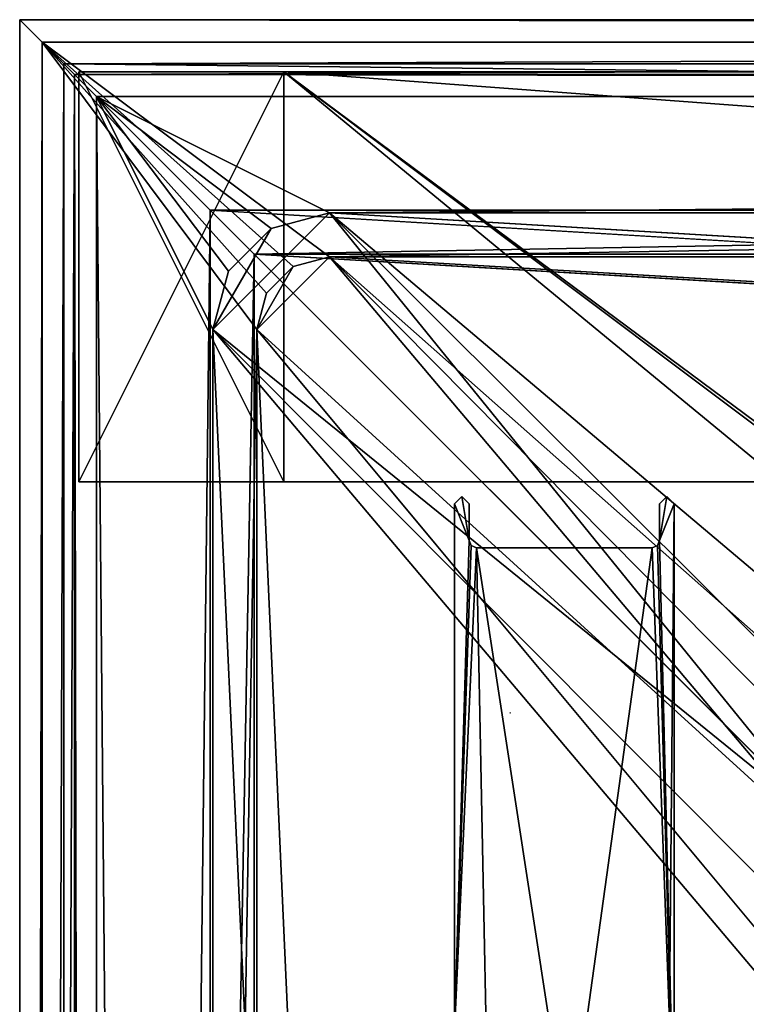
# Model space of a CAD drawing. Header units: metres. Extents: x -904 to 0, y -908 to 0.
# Tile 64 of 152: x -904 to -854, y -67 to 0. Entities that reach past the tile are written whole.
import ezdxf

# ---------------------------------------------------------------- set-up
doc = ezdxf.new("R2010")
doc.units = ezdxf.units.M

msp = doc.modelspace()

# ---------------------------------------------------------------- linework, layer by layer
at = {"layer": 'None'}
for points in [[(-885.9776, -3.567204, 2050.059814), (-899.9776, -3.567271, 2050.059814), (-899.977478, -31.56727, 2050.059814)], [(-899.977478, -3.567271, 176.059662), (-899.9776, -3.567271, 2050.059814), (-885.9776, -3.567204, 2050.059814)], [(-899.977478, -31.56727, 2050.059814), (-899.9776, -3.567271, 2050.059814), (-899.977478, -3.567271, 176.059662)], [(-885.977478, -31.567202, 2050.059814), (-885.9776, -3.567204, 2050.059814), (-899.977478, -31.56727, 2050.059814)], [(-899.977478, -3.567271, 176.059662), (-885.977478, -3.567204, 176.059662), (-885.977478, -31.567202, 176.059662)], [(-899.977478, -3.567271, 176.059662), (-885.9776, -3.567204, 2050.059814), (-885.977478, -3.567204, 176.059662)], [(-899.977478, -31.56727, 176.059662), (-899.977478, -31.56727, 2050.059814), (-899.977478, -3.567271, 176.059662)], [(-899.977478, -31.56727, 176.059662), (-899.977478, -3.567271, 176.059662), (-885.977478, -31.567202, 176.059662)], [(-885.9776, -3.567204, 2063.059814), (-239.308899, -51.564125, 2063.059814), (-25.973949, -3.563107, 2063.059814)], [(-885.9776, -3.567204, 2050.059814), (-25.973949, -3.563107, 2050.059814), (-885.977478, -3.567204, 176.059662)], [(-885.9776, -3.567204, 2063.059814), (-25.973949, -3.563107, 2063.059814), (-885.9776, -3.567204, 2050.059814)], [(-25.973949, -3.563107, 2063.059814), (-25.973949, -3.563107, 2050.059814), (-885.9776, -3.567204, 2050.059814)], [(-885.9776, -3.567204, 2063.059814), (-885.9776, -3.567204, 2050.059814), (-885.977478, -31.567202, 2063.059814)], [(-885.9776, -3.567204, 2050.059814), (-885.977478, -31.567202, 2050.059814), (-885.977478, -31.567202, 2063.059814)], [(-847.560364, -32.409554, 2063.059814), (-843.492188, -35.081711, 2063.059814), (-885.9776, -3.567204, 2063.059814)], [(-843.492188, -35.081711, 2063.059814), (-239.308899, -51.564125, 2063.059814), (-885.9776, -3.567204, 2063.059814)], [(-885.977478, -31.567202, 2063.059814), (-851.977478, -31.567036, 2063.059814), (-885.9776, -3.567204, 2063.059814)], [(-851.977478, -31.567036, 2063.059814), (-847.560364, -32.409554, 2063.059814), (-885.9776, -3.567204, 2063.059814)], [(-25.973949, -3.563107, 163.059692), (-239.308899, -51.564125, 163.059692), (-885.977478, -3.567204, 163.059692)], [(-885.977478, -3.567204, 163.059692), (-885.977478, -3.567204, 176.059662), (-25.973949, -3.563107, 163.059692)], [(-885.977478, -3.567204, 176.059662), (-25.973949, -3.563107, 176.059692), (-25.973949, -3.563107, 163.059692)], [(-885.977478, -3.567204, 176.059662), (-25.973949, -3.563107, 2050.059814), (-25.973949, -3.563107, 176.059692)], [(-239.308899, -51.564125, 163.059692), (-843.492188, -35.081711, 163.059692), (-885.977478, -3.567204, 163.059692)], [(-885.977478, -3.567204, 163.059692), (-843.492188, -35.081711, 163.059692), (-847.560364, -32.409554, 163.059692)], [(-847.560364, -32.409554, 163.059692), (-851.977478, -31.567036, 163.059692), (-885.977478, -3.567204, 163.059692)], [(-851.977478, -31.567036, 163.059692), (-885.977478, -31.567202, 163.059692), (-885.977478, -3.567204, 163.059692)], [(-885.977478, -31.567202, 163.059692), (-885.977478, -31.567202, 176.059662), (-885.977478, -3.567204, 163.059692)], [(-885.977478, -31.567202, 176.059662), (-885.977478, -3.567204, 176.059662), (-885.977478, -3.567204, 163.059692)], [(-885.977478, -31.567202, 2050.059814), (-899.977478, -31.56727, 2050.059814), (-885.977478, -31.567202, 176.059662)], [(-899.977478, -31.56727, 2050.059814), (-899.977478, -31.56727, 176.059662), (-885.977478, -31.567202, 176.059662)], [(-885.977478, -31.567202, 2063.059814), (-885.977478, -31.567202, 2050.059814), (-851.977478, -31.567036, 2063.059814)], [(-885.977478, -31.567202, 2050.059814), (-885.977478, -31.567202, 176.059662), (-851.977478, -31.567036, 2063.059814)], [(-851.977478, -31.567036, 2063.059814), (-885.977478, -31.567202, 176.059662), (-851.977478, -31.567036, 163.059692)], [(-885.977478, -31.567202, 176.059662), (-885.977478, -31.567202, 163.059692), (-851.977478, -31.567036, 163.059692)]]:
    msp.add_3dface(points, dxfattribs=at)
at = {"layer": 'None0'}
for points in [[(-873.320862, -35.56794, 2063.059814), (-873.820862, -32.569912, 2063.059814), (-874.320862, -33.06794, 2063.059814)], [(-874.320862, -33.06794, 2063.059814), (-873.820862, -32.569912, 2063.059814), (-874.320862, -33.06794, 163.059708)], [(-873.820862, -32.569912, 2063.059814), (-873.820862, -32.569912, 163.059708), (-874.320862, -33.06794, 163.059708)], [(-873.320862, -35.56794, 163.059708), (-874.320862, -33.06794, 163.059708), (-873.820862, -32.569912, 163.059708)], [(-873.320862, -35.56794, 2063.059814), (-873.320862, -33.06794, 2063.059814), (-873.820862, -32.569912, 2063.059814)], [(-873.820862, -32.569912, 2063.059814), (-873.320862, -33.06794, 2063.059814), (-873.820862, -32.569912, 163.059708)], [(-873.320862, -33.06794, 2063.059814), (-873.320862, -33.06794, 163.059708), (-873.820862, -32.569912, 163.059708)], [(-873.820862, -32.569912, 163.059708), (-873.320862, -33.06794, 163.059708), (-873.320862, -35.56794, 163.059708)], [(-859.320862, -33.06794, 2063.059814), (-859.820862, -32.569912, 2063.059814), (-860.320862, -35.56794, 2063.059814)], [(-860.320862, -35.56794, 2063.059814), (-859.820862, -32.569912, 2063.059814), (-860.320862, -33.06794, 2063.059814)], [(-860.320862, -33.06794, 2063.059814), (-859.820862, -32.569912, 2063.059814), (-860.320862, -33.06794, 163.059708)], [(-859.820862, -32.569912, 2063.059814), (-859.820862, -32.569912, 163.059708), (-860.320862, -33.06794, 163.059708)], [(-860.320862, -33.06794, 163.059708), (-859.820862, -32.569912, 163.059708), (-860.320862, -35.56794, 163.059708)], [(-859.820862, -32.569912, 163.059708), (-859.320862, -33.06794, 163.059708), (-860.320862, -35.56794, 163.059708)], [(-859.820862, -32.569912, 2063.059814), (-859.320862, -33.06794, 2063.059814), (-859.820862, -32.569912, 163.059708)], [(-859.320862, -33.06794, 2063.059814), (-859.320862, -33.06794, 163.059708), (-859.820862, -32.569912, 163.059708)], [(-874.320862, -69.109764, 2063.059814), (-873.320862, -35.56794, 2063.059814), (-874.320862, -33.06794, 2063.059814)], [(-874.320862, -69.109764, 163.059708), (-874.320862, -69.109764, 2063.059814), (-874.320862, -33.06794, 163.059708)], [(-874.320862, -69.109764, 2063.059814), (-874.320862, -33.06794, 2063.059814), (-874.320862, -33.06794, 163.059708)], [(-874.320862, -69.109764, 163.059708), (-874.320862, -33.06794, 163.059708), (-873.320862, -35.56794, 163.059708)], [(-873.320862, -33.06794, 2063.059814), (-873.320862, -35.56794, 2063.059814), (-873.320862, -33.06794, 163.059708)], [(-873.320862, -35.56794, 2063.059814), (-873.320862, -35.56794, 163.059708), (-873.320862, -33.06794, 163.059708)], [(-859.320862, -77.107582, 2063.059814), (-859.320862, -33.06794, 2063.059814), (-860.320862, -35.56794, 2063.059814)], [(-860.320862, -35.56794, 163.059708), (-860.320862, -35.56794, 2063.059814), (-860.320862, -33.06794, 163.059708)], [(-860.320862, -35.56794, 2063.059814), (-860.320862, -33.06794, 2063.059814), (-860.320862, -33.06794, 163.059708)], [(-860.320862, -35.56794, 163.059708), (-859.320862, -33.06794, 163.059708), (-859.320862, -77.107582, 163.119003)], [(-859.320862, -77.107582, 2034.404419), (-859.738831, -77.107582, 191.83049), (-859.320862, -33.06794, 163.059708)], [(-859.320862, -33.06794, 163.059708), (-859.738831, -77.107582, 191.83049), (-859.320862, -77.107582, 189.423004)], [(-859.320862, -77.107582, 2063.059814), (-859.320862, -77.107582, 2059.022949), (-859.320862, -33.06794, 2063.059814)], [(-859.320862, -77.107582, 2059.022949), (-859.320862, -77.107582, 2058.175293), (-859.320862, -33.06794, 2063.059814)], [(-859.320862, -33.06794, 2063.059814), (-859.320862, -77.107582, 2058.175293), (-859.320862, -77.107582, 2037.544434)], [(-859.320862, -77.107582, 2037.544434), (-859.320862, -77.107582, 2035.85498), (-859.320862, -33.06794, 2063.059814)], [(-859.320862, -77.107582, 2035.85498), (-859.320862, -77.107582, 2034.404419), (-859.320862, -33.06794, 2063.059814)], [(-859.320862, -33.06794, 2063.059814), (-859.320862, -77.107582, 2034.404419), (-859.320862, -33.06794, 163.059708)], [(-859.320862, -77.107582, 189.423004), (-859.320862, -77.107582, 188.574921), (-859.320862, -33.06794, 163.059708)], [(-859.320862, -77.107582, 188.574921), (-859.320862, -77.107582, 167.944183), (-859.320862, -33.06794, 163.059708)], [(-859.320862, -33.06794, 163.059708), (-859.320862, -77.107582, 167.944183), (-859.320862, -77.107582, 166.25499)], [(-859.320862, -77.107582, 166.25499), (-859.320862, -77.107582, 163.119003), (-859.320862, -33.06794, 163.059708)], [(-873.173767, -35.920864, 2063.059814), (-873.320862, -35.56794, 2063.059814), (-874.320862, -69.109764, 2063.059814)], [(-873.174011, -35.920586, 163.059708), (-874.320862, -69.109764, 163.059708), (-873.320862, -35.56794, 163.059708)], [(-873.320862, -35.56794, 2063.059814), (-873.173767, -35.920864, 2063.059814), (-873.320862, -35.56794, 163.059708)], [(-873.173767, -35.920864, 2063.059814), (-873.174011, -35.920586, 163.059708), (-873.320862, -35.56794, 163.059708)], [(-860.468201, -35.921143, 163.059708), (-860.467896, -35.920864, 2063.059814), (-860.320862, -35.56794, 2063.059814)], [(-860.320862, -35.56794, 2063.059814), (-860.320862, -35.56794, 163.059708), (-860.468201, -35.921143, 163.059708)], [(-859.320862, -77.107582, 163.119003), (-860.468201, -35.921143, 163.059708), (-860.320862, -35.56794, 163.059708)], [(-860.320862, -35.56794, 2063.059814), (-860.467896, -35.920864, 2063.059814), (-859.320862, -77.107582, 2063.059814)], [(-874.320862, -69.109764, 163.059708), (-873.174011, -35.920586, 163.059708), (-872.820862, -36.06794, 163.059708)], [(-872.820862, -36.06794, 2063.059814), (-873.173767, -35.920864, 2063.059814), (-874.320862, -69.109764, 2063.059814)], [(-872.820862, -36.06794, 2063.059814), (-874.320862, -69.109764, 2063.059814), (-872.033569, -74.690651, 2063.059814)], [(-872.033569, -74.690651, 163.059708), (-874.320862, -69.109764, 163.059708), (-872.820862, -36.06794, 163.059708)], [(-873.173767, -35.920864, 2063.059814), (-872.820862, -36.06794, 2063.059814), (-873.174011, -35.920586, 163.059708)], [(-872.820862, -36.06794, 2063.059814), (-872.820862, -36.06794, 163.059708), (-873.174011, -35.920586, 163.059708)], [(-860.820862, -36.06794, 2063.059814), (-872.820862, -36.06794, 2063.059814), (-866.507507, -77.107582, 2063.059814)], [(-866.507507, -77.107582, 2063.059814), (-872.820862, -36.06794, 2063.059814), (-872.033569, -74.690651, 2063.059814)], [(-872.820862, -36.06794, 2063.059814), (-860.820862, -36.06794, 2063.059814), (-872.820862, -36.06794, 163.059708)], [(-860.820862, -36.06794, 2063.059814), (-860.820862, -36.06794, 163.059708), (-872.820862, -36.06794, 163.059708)], [(-872.033569, -74.690651, 163.059708), (-872.820862, -36.06794, 163.059708), (-866.507507, -77.107582, 163.059708)], [(-872.820862, -36.06794, 163.059708), (-860.820862, -36.06794, 163.059708), (-866.507507, -77.107582, 163.059708)], [(-859.320862, -77.107582, 2063.059814), (-860.820862, -36.06794, 2063.059814), (-866.507507, -77.107582, 2063.059814)], [(-866.507507, -77.107582, 163.059708), (-860.820862, -36.06794, 163.059708), (-859.320862, -77.107582, 163.119003)], [(-860.467896, -35.920864, 2063.059814), (-860.820862, -36.06794, 2063.059814), (-859.320862, -77.107582, 2063.059814)], [(-860.820862, -36.06794, 2063.059814), (-860.467896, -35.920864, 2063.059814), (-860.468201, -35.921143, 163.059708)], [(-860.820862, -36.06794, 163.059708), (-860.820862, -36.06794, 2063.059814), (-860.468201, -35.921143, 163.059708)], [(-860.820862, -36.06794, 163.059708), (-860.468201, -35.921143, 163.059708), (-859.320862, -77.107582, 163.119003)]]:
    msp.add_3dface(points, dxfattribs=at)
at = {"layer": 'None012311'}
for points in [[(-904.0047, 0), (-904.0047, -904.007874), (-902.477478, -1.527202, 175)], [(0, 0), (-900.269531, -3.735142), (-904.0047, 0)], [(-900.269531, -3.735142), (-904.0047, -904.007874), (-904.0047, 0)], [(0, 0), (-904.0047, 0), (-1.527202, -1.527202, 175)], [(-904.0047, 0), (-902.477478, -1.527202, 175), (-1.527202, -1.527202, 175)], [(-3.735142, -3.735142), (-900.269531, -3.735142), (0, 0)], [(-904.0047, -904.007874), (-902.477478, -902.480652, 175), (-902.477478, -1.527202, 175)], [(-887.143799, -18.676462, 175), (-885.328247, -16.860903, 175), (-902.477478, -1.527202, 175)], [(-885.328247, -16.860903, 175), (-882.848145, -16.196362, 175), (-902.477478, -1.527202, 175)], [(-902.477478, -1.527202, 175), (-882.848145, -16.196362, 175), (-1.527202, -1.527202, 175)], [(-887.143799, -18.676462, 175), (-902.477478, -1.527202, 175), (-887.808289, -21.156561, 175)], [(-902.477478, -1.527202, 175), (-902.477478, -902.480652, 175), (-887.808289, -21.156561, 175)], [(-882.848145, -16.196362, 175), (-21.156561, -16.196362, 175), (-1.527202, -1.527202, 175)], [(-900.269531, -3.735142), (-900.269531, -900.272766), (-904.0047, -904.007874)], [(-898.768494, -5.236164, 172), (-900.269531, -3.735142), (-5.236164, -5.236164, 172)], [(-900.269531, -3.735142), (-3.735142, -3.735142), (-5.236164, -5.236164, 172)], [(-900.269531, -900.272766), (-900.269531, -3.735142), (-898.768494, -898.771729, 172)], [(-900.269531, -3.735142), (-898.768494, -5.236164, 172), (-898.768494, -898.771729, 172)], [(-889.741882, -17.176462, 172), (-890.808289, -21.156561, 172), (-898.768494, -5.236164, 172)], [(-890.808289, -21.156561, 172), (-890.808289, -882.851196, 172), (-898.768494, -5.236164, 172)], [(-898.768494, -5.236164, 172), (-890.808289, -882.851196, 172), (-898.768494, -898.771729, 172)], [(-5.236164, -5.236164, 172), (-882.848145, -13.196362, 172), (-898.768494, -5.236164, 172)], [(-882.848145, -13.196362, 172), (-886.828247, -14.262827, 172), (-898.768494, -5.236164, 172)], [(-898.768494, -5.236164, 172), (-886.828247, -14.262827, 172), (-889.741882, -17.176462, 172)], [(-21.156561, -13.196362, 172), (-882.848145, -13.196362, 172), (-5.236164, -5.236164, 172)], [(-886.828247, -14.262827, 160.059708), (-882.848145, -13.196362, 160.059708), (-890.808289, -21.156561, 160.059708)], [(-890.808289, -21.156561, 160.059708), (-882.848145, -13.196362, 160.059708), (-848.625793, -55.379208, 160.059708)], [(-882.848145, -13.196362, 160.059708), (-886.828247, -14.262827, 160.059708), (-882.848145, -13.196362, 172)], [(-886.828247, -14.262827, 160.059708), (-886.828247, -14.262827, 172), (-882.848145, -13.196362, 172)], [(-882.848145, -13.196362, 160.059708), (-843.783691, -52.143795, 160.059708), (-848.625793, -55.379208, 160.059708)], [(-21.156561, -13.196362, 160.059708), (-245.037064, -51.013153, 160.059708), (-882.848145, -13.196362, 160.059708)], [(-245.037064, -51.013153, 160.059708), (-838.07196, -51.007679, 160.059708), (-882.848145, -13.196362, 160.059708)], [(-882.848145, -13.196362, 160.059708), (-838.07196, -51.007679, 160.059708), (-843.783691, -52.143795, 160.059708)], [(-21.156561, -13.196362, 160.059708), (-882.848145, -13.196362, 160.059708), (-21.156561, -13.196362, 172)], [(-882.848145, -13.196362, 160.059708), (-882.848145, -13.196362, 172), (-21.156561, -13.196362, 172)], [(-889.741882, -17.176462, 160.059708), (-886.828247, -14.262827, 160.059708), (-890.808289, -21.156561, 160.059708)], [(-886.828247, -14.262827, 160.059708), (-889.741882, -17.176462, 160.059708), (-886.828247, -14.262827, 172)], [(-889.741882, -17.176462, 160.059708), (-889.741882, -17.176462, 172), (-886.828247, -14.262827, 172)], [(-885.328247, -16.860903, 163.059708), (-887.808289, -21.156561, 163.059708), (-882.848145, -16.196362, 163.059708)], [(-887.808289, -21.156561, 163.059708), (-848.193542, -57.239868, 163.059708), (-882.848145, -16.196362, 163.059708)], [(-882.848145, -16.196362, 163.059708), (-882.848145, -16.196362, 175), (-885.328247, -16.860903, 163.059708)], [(-882.848145, -16.196362, 175), (-885.328247, -16.860903, 175), (-885.328247, -16.860903, 163.059708)], [(-882.848145, -16.196362, 163.059708), (-21.156561, -16.196362, 163.059708), (-882.848145, -16.196362, 175)], [(-21.156561, -16.196362, 163.059708), (-21.156561, -16.196362, 175), (-882.848145, -16.196362, 175)], [(-844.798462, -54.613621, 163.059708), (-840.648193, -53.564903, 163.059708), (-882.848145, -16.196362, 163.059708)], [(-840.648193, -53.564903, 163.059708), (-243.739731, -53.519718, 163.059708), (-882.848145, -16.196362, 163.059708)], [(-882.848145, -16.196362, 163.059708), (-243.739731, -53.519718, 163.059708), (-21.156561, -16.196362, 163.059708)], [(-882.848145, -16.196362, 163.059708), (-848.193542, -57.239868, 163.059708), (-844.798462, -54.613621, 163.059708)], [(-890.808289, -21.156561, 160.059708), (-890.808289, -21.156561, 172), (-889.741882, -17.176462, 160.059708)], [(-890.808289, -21.156561, 172), (-889.741882, -17.176462, 172), (-889.741882, -17.176462, 160.059708)], [(-885.328247, -16.860903, 163.059708), (-887.143799, -18.676462, 163.059708), (-887.808289, -21.156561, 163.059708)], [(-885.328247, -16.860903, 163.059708), (-885.328247, -16.860903, 175), (-887.143799, -18.676462, 175)], [(-887.143799, -18.676462, 175), (-887.143799, -18.676462, 163.059708), (-885.328247, -16.860903, 163.059708)], [(-887.808289, -21.156561, 175), (-887.808289, -21.156561, 163.059708), (-887.143799, -18.676462, 175)], [(-887.808289, -21.156561, 163.059708), (-887.143799, -18.676462, 163.059708), (-887.143799, -18.676462, 175)], [(-887.808289, -21.156561, 175), (-902.477478, -902.480652, 175), (-887.808289, -882.851196, 175)], [(-851.861267, -60.221352, 160.059708), (-852.997375, -65.933052, 160.059708), (-890.808289, -21.156561, 160.059708)], [(-852.997375, -65.933052, 160.059708), (-852.997375, -838.075195, 160.059708), (-890.808289, -21.156561, 160.059708)], [(-890.808289, -21.156561, 160.059708), (-852.997375, -838.075195, 160.059708), (-890.808289, -882.851196, 160.059708)], [(-848.625793, -55.379208, 160.059708), (-851.861267, -60.221352, 160.059708), (-890.808289, -21.156561, 160.059708)], [(-890.808289, -21.156561, 172), (-890.808289, -21.156561, 160.059708), (-890.808289, -882.851196, 172)], [(-890.808289, -21.156561, 160.059708), (-890.808289, -882.851196, 160.059708), (-890.808289, -882.851196, 172)], [(-887.808289, -882.851196, 175), (-887.808289, -882.851196, 163.059708), (-887.808289, -21.156561, 175)], [(-887.808289, -882.851196, 163.059708), (-887.808289, -21.156561, 163.059708), (-887.808289, -21.156561, 175)], [(-887.808289, -882.851196, 163.059708), (-851.22168, -839.286743, 163.059708), (-887.808289, -21.156561, 163.059708)], [(-851.22168, -839.286743, 163.059708), (-851.196777, -65.135635, 163.059708), (-887.808289, -21.156561, 163.059708)], [(-887.808289, -21.156561, 163.059708), (-851.196777, -65.135635, 163.059708), (-848.193542, -57.239868, 163.059708)]]:
    msp.add_3dface(points, dxfattribs=at)
at = {"layer": 'None012312'}
for points in [[(-904.002319, -0.003942, 2051), (-888.002319, -16.003942, 2051), (-904.002319, -904.003967, 2051)], [(-904.002319, -0.003942, 2051), (-0.00234, -0.003942, 2051), (-888.002319, -16.003942, 2051)], [(-0.00234, -0.003942, 2111.02002), (-904.002319, -0.003942, 2111.02002), (-901.002319, -3.003942, 2111.02002)], [(-901.002319, -3.003942, 2111.02002), (-904.002319, -0.003942, 2111.02002), (-904.002319, -904.003967, 2111.02002)], [(-904.002319, -904.003967, 2051), (-904.002319, -904.003967, 2111.02002), (-904.002319, -0.003942, 2051)], [(-904.002319, -904.003967, 2111.02002), (-904.002319, -0.003942, 2111.02002), (-904.002319, -0.003942, 2051)], [(-0.00234, -0.003942, 2051), (-904.002319, -0.003942, 2051), (-0.00234, -0.003942, 2111.02002)], [(-904.002319, -0.003942, 2051), (-904.002319, -0.003942, 2111.02002), (-0.00234, -0.003942, 2111.02002)], [(-3.00234, -3.003942, 2111.02002), (-0.00234, -0.003942, 2111.02002), (-901.002319, -3.003942, 2111.02002)], [(-0.00234, -0.003942, 2051), (-16.00234, -16.003942, 2051), (-888.002319, -16.003942, 2051)], [(-901.002319, -901.003967, 2111.02002), (-901.002319, -3.003942, 2111.02002), (-904.002319, -904.003967, 2111.02002)], [(-901.002319, -901.003967, 2053.855957), (-891.002319, -13.003942, 2053.855957), (-901.002319, -3.003942, 2053.855957)], [(-891.002319, -13.003942, 2053.855957), (-13.00234, -13.003942, 2053.855957), (-901.002319, -3.003942, 2053.855957)], [(-901.002319, -3.003942, 2053.855957), (-13.00234, -13.003942, 2053.855957), (-3.00234, -3.003942, 2053.855957)], [(-901.002319, -3.003942, 2053.855957), (-901.002319, -3.003942, 2111.02002), (-901.002319, -901.003967, 2053.855957)], [(-901.002319, -3.003942, 2111.02002), (-901.002319, -901.003967, 2111.02002), (-901.002319, -901.003967, 2053.855957)], [(-901.002319, -3.003942, 2053.855957), (-3.00234, -3.003942, 2053.855957), (-901.002319, -3.003942, 2111.02002)], [(-3.00234, -3.003942, 2053.855957), (-3.00234, -3.003942, 2111.02002), (-901.002319, -3.003942, 2111.02002)], [(-891.002319, -891.003967, 2053.855957), (-891.002319, -13.003942, 2053.855957), (-901.002319, -901.003967, 2053.855957)], [(-891.002319, -891.003967, 2065.280029), (-852.304321, -51.701962, 2065.280029), (-891.002319, -13.003942, 2065.280029)], [(-852.304321, -51.701962, 2065.280029), (-244.002335, -51.701962, 2065.280029), (-891.002319, -13.003942, 2065.280029)], [(-891.002319, -13.003942, 2065.280029), (-244.002335, -51.701962, 2065.280029), (-13.00234, -13.003942, 2065.280029)], [(-891.002319, -891.003967, 2053.855957), (-891.002319, -891.003967, 2065.280029), (-891.002319, -13.003942, 2053.855957)], [(-891.002319, -891.003967, 2065.280029), (-891.002319, -13.003942, 2065.280029), (-891.002319, -13.003942, 2053.855957)], [(-891.002319, -13.003942, 2065.280029), (-13.00234, -13.003942, 2065.280029), (-891.002319, -13.003942, 2053.855957)], [(-13.00234, -13.003942, 2065.280029), (-13.00234, -13.003942, 2053.855957), (-891.002319, -13.003942, 2053.855957)], [(-888.002319, -16.003942, 2051), (-888.002319, -888.003967, 2051), (-904.002319, -904.003967, 2051)], [(-888.002319, -16.003942, 2051), (-888.002319, -16.003942, 2063.023926), (-888.002319, -888.003967, 2051)], [(-888.002319, -16.003942, 2063.023926), (-888.002319, -888.003967, 2063.023926), (-888.002319, -888.003967, 2051)], [(-16.00234, -16.003942, 2063.023926), (-888.002319, -16.003942, 2063.023926), (-16.00234, -16.003942, 2051)], [(-888.002319, -16.003942, 2063.023926), (-888.002319, -16.003942, 2051), (-16.00234, -16.003942, 2051)], [(-888.002319, -888.003967, 2063.023926), (-888.002319, -16.003942, 2063.023926), (-849.833435, -54.172817, 2063.023926)], [(-888.002319, -16.003942, 2063.023926), (-244.002335, -54.172817, 2063.023926), (-849.833435, -54.172817, 2063.023926)], [(-888.002319, -16.003942, 2063.023926), (-16.00234, -16.003942, 2063.023926), (-244.002335, -54.172817, 2063.023926)], [(-852.304321, -851.731201, 2065.280029), (-852.304321, -51.701962, 2065.280029), (-891.002319, -891.003967, 2065.280029)], [(-849.833435, -54.172817, 2063.023926), (-849.833435, -849.639465, 2063.023926), (-888.002319, -888.003967, 2063.023926)]]:
    msp.add_3dface(points, dxfattribs=at)
at = {"layer": 'None012313'}
for points in [[(-870.54071, -47.342014, 195.085403), (-870.498535, -47.341965, 195.254898), (-870.511108, -47.341969, 195.242599)], [(-870.498535, -47.341965, 195.254898), (-870.499023, -47.341965, 195.262527), (-870.511108, -47.341969, 195.242599)], [(-870.511108, -47.341969, 195.242599), (-870.499023, -47.341965, 195.262527), (-870.500183, -47.341965, 195.263046)], [(-870.500183, -47.341965, 195.263046), (-870.50177, -47.341965, 195.261734), (-870.511108, -47.341969, 195.242599)]]:
    msp.add_3dface(points, dxfattribs=at)

doc.saveas('drawing.dxf')
